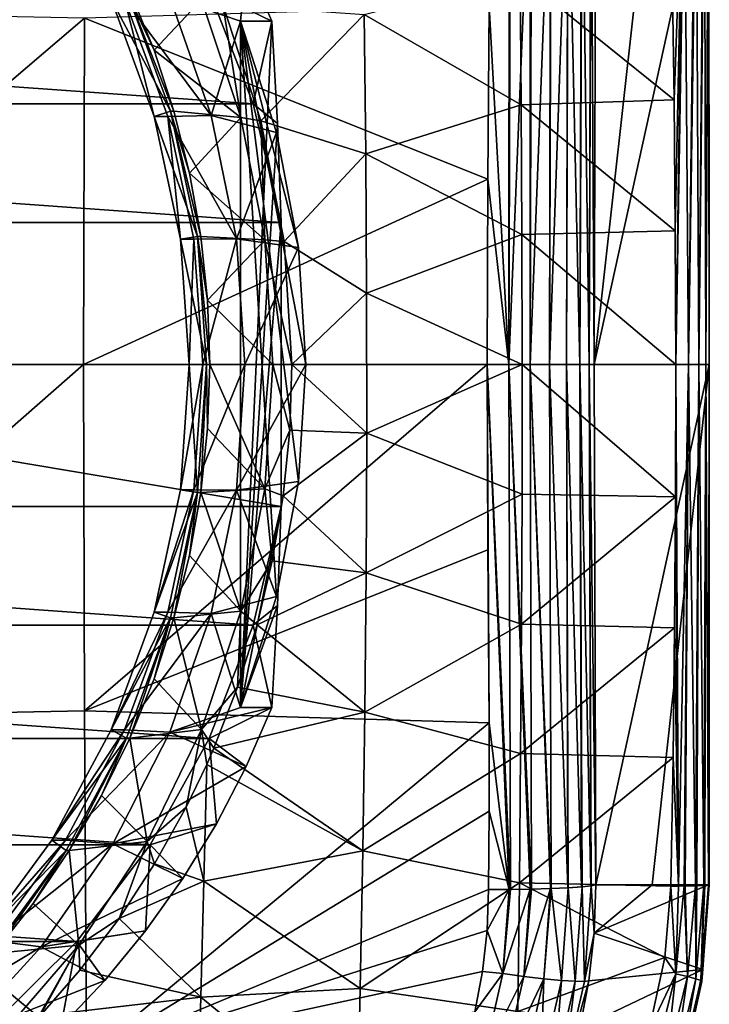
# Model space of a CAD drawing. Header units: metres. Extents: x -27 to 243, y -26 to 26.
# Tile 85 of 88: x 234 to 243, y -8 to 4. Entities that reach past the tile are written whole.
import ezdxf

# ---------------------------------------------------------------- set-up
doc = ezdxf.new("R2010")
doc.units = ezdxf.units.M
doc.layers.add('solid_ASS_SW0001', color=7, linetype='CONTINUOUS')

msp = doc.modelspace()

# ---------------------------------------------------------------- linework, layer by layer
at = {"layer": 'solid_ASS_SW0001'}
for points in [[(239.889847, 4.602852, 144.173172), (240.141785, -0.000112, 144.234161), (240.143387, 6.742916, 144.078674)], [(240.141785, -0.000112, 144.234161), (240.160706, 6.742701, 144.076218), (240.143387, 6.742916, 144.078674)], [(240.141785, -0.000112, 144.234161), (240.41571, 6.738181, 144.011215), (240.160706, 6.742701, 144.076218)], [(240.413528, -0.000085, 144.162674), (240.41571, 6.738181, 144.011215), (240.141785, -0.000112, 144.234161)], [(240.413528, -0.000085, 144.162674), (240.432541, 6.737788, 144.004929), (240.41571, 6.738181, 144.011215)], [(240.413528, -0.000085, 144.162674), (240.676163, 6.730579, 143.88118), (240.432541, 6.737788, 144.004929)], [(240.663559, -0.000058, 144.03447), (240.676163, 6.730579, 143.88118), (240.413528, -0.000085, 144.162674)], [(240.663559, -0.000058, 144.03447), (240.682678, 6.730341, 143.876923), (240.676163, 6.730579, 143.88118)], [(240.663559, -0.000058, 144.03447), (240.899414, 6.720708, 143.698196), (240.682678, 6.730341, 143.876923)], [(240.880219, -0.000031, 143.85553), (240.899414, 6.720708, 143.698196), (240.663559, -0.000058, 144.03447)], [(240.880219, -0.000031, 143.85553), (240.903839, 6.720469, 143.693634), (240.899414, 6.720708, 143.698196)], [(241.053345, -0.000004, 143.634216), (240.903839, 6.720469, 143.693634), (240.880219, -0.000031, 143.85553)], [(241.053345, -0.000004, 143.634216), (241.072617, 6.709339, 143.477097), (240.903839, 6.720469, 143.693634)], [(241.053345, -0.000004, 143.634216), (241.081284, 6.708626, 143.462967), (241.072617, 6.709339, 143.477097)], [(241.174881, 0.000023, 143.380859), (241.081284, 6.708626, 143.462967), (241.053345, -0.000004, 143.634216)], [(241.174881, 0.000023, 143.380859), (241.194168, 6.696767, 143.223999), (241.081284, 6.708626, 143.462967)], [(241.174881, 0.000023, 143.380859), (241.199463, 6.696019, 143.20871), (241.194168, 6.696767, 143.223999)], [(241.174881, 0.000023, 143.380859), (241.239136, 0.00005, 143.107315), (241.199463, 6.696019, 143.20871)], [(241.199463, 6.696019, 143.20871), (241.239136, 0.00005, 143.107315), (241.258408, 6.68438, 142.950668)], [(241.239136, 0.00005, 143.107315), (242.713654, -0.000618, 131.123306), (242.706604, 6.68438, 131.180557)], [(241.239136, 0.00005, 143.107315), (242.706604, 6.68438, 131.180557), (241.982513, 6.683992, 137.065567)], [(241.239136, 0.00005, 143.107315), (241.982513, 6.683992, 137.065567), (241.258408, 6.68438, 142.950668)], [(242.381592, 6.699182, 130.314209), (242.263916, 3.396878, 130.178085), (242.240479, 5.057593, 130.182251)], [(242.381592, 6.699182, 130.314209), (242.278656, 1.717133, 130.175858), (242.263916, 3.396878, 130.178085)], [(242.381592, 6.699182, 130.314209), (242.284912, 0.000753, 130.175034), (242.278656, 1.717133, 130.175858)], [(242.397247, 6.698969, 130.328552), (242.284912, 0.000753, 130.175034), (242.381592, 6.699182, 130.314209)], [(242.448517, 0.000683, 130.314713), (242.284912, 0.000753, 130.175034), (242.397247, 6.698969, 130.328552)], [(242.448517, 0.000683, 130.314713), (242.397247, 6.698969, 130.328552), (242.530685, 6.696623, 130.481598)], [(242.448517, 0.000683, 130.314713), (242.530685, 6.696623, 130.481598), (242.54866, 6.696208, 130.507919)], [(242.582062, 0.000553, 130.492188), (242.448517, 0.000683, 130.314713), (242.54866, 6.696208, 130.507919)], [(242.582062, 0.000553, 130.492188), (242.54866, 6.696208, 130.507919), (242.6409, 6.693377, 130.683304)], [(242.582062, 0.000553, 130.492188), (242.6409, 6.693377, 130.683304), (242.654099, 6.69281, 130.717667)], [(242.673645, 0.000398, 130.696365), (242.582062, 0.000553, 130.492188), (242.654099, 6.69281, 130.717667)], [(242.673645, 0.000398, 130.696365), (242.654099, 6.69281, 130.717667), (242.702133, 6.689657, 130.904739)], [(242.673645, 0.000398, 130.696365), (242.702133, 6.689657, 130.904739), (242.707703, 6.688944, 130.946167)], [(242.717194, 0.000229, 130.911957), (242.673645, 0.000398, 130.696365), (242.707703, 6.688944, 130.946167)], [(242.713654, -0.000618, 131.123306), (242.711639, 6.685748, 131.12825), (242.706604, 6.68438, 131.180557)], [(242.717194, 0.000229, 130.911957), (242.707703, 6.688944, 130.946167), (242.711639, 6.685748, 131.12825)], [(242.713654, -0.000618, 131.123306), (242.717194, 0.000229, 130.911957), (242.711639, 6.685748, 131.12825)], [(236.69397, 4.407096, 123.697975), (236.763351, 5.165509, 121.374725), (235.783493, 4.721064, 128.106857)], [(236.290726, 4.804942, 120.580597), (236.763351, 5.165509, 121.374725), (237.093353, 4.407096, 121.432915)], [(236.69397, 4.407096, 123.697975), (237.093353, 4.407096, 121.432915), (236.763351, 5.165509, 121.374725)], [(240.287277, 4.997488, 129.023346), (240.300217, 3.335345, 128.950958), (238.282303, 4.492781, 127.883553)], [(242.240479, 5.057593, 130.182251), (242.263916, 3.396878, 130.178085), (240.287277, 4.997488, 129.023346)], [(242.263916, 3.396878, 130.178085), (240.300217, 3.335345, 128.950958), (240.287277, 4.997488, 129.023346)], [(236.856262, 3.346908, 120.680313), (215.907791, 3.346927, 116.986534), (216.473328, 4.804966, 117.08625)], [(236.856262, 3.346908, 120.680313), (216.473328, 4.804966, 117.08625), (236.290726, 4.804942, 120.580597)], [(235.227585, 4.798043, 129.170822), (235.794739, 3.254011, 129.270828), (235.028732, 4.69411, 128.989197)], [(235.028732, 4.69411, 128.989197), (235.583588, 3.183515, 129.087036), (235.202393, 4.694098, 128.004395)], [(235.794739, 3.254011, 129.270828), (235.583588, 3.183515, 129.087036), (235.028732, 4.69411, 128.989197)], [(235.202393, 4.694098, 128.004395), (236.316879, 3.197099, 128.200912), (235.783493, 4.721064, 128.106857)], [(235.202393, 4.694098, 128.004395), (235.757233, 3.183504, 128.102219), (236.316879, 3.197099, 128.200912)], [(235.583588, 3.183515, 129.087036), (235.757233, 3.183504, 128.102219), (235.202393, 4.694098, 128.004395)], [(235.227585, 4.798043, 129.170822), (235.27002, 4.79804, 128.930206), (235.58075, 4.036308, 128.984985)], [(235.227585, 4.798043, 129.170822), (235.58075, 4.036308, 128.984985), (235.837158, 3.254008, 129.030197)], [(235.227585, 4.798043, 129.170822), (235.837158, 3.254008, 129.030197), (235.794739, 3.254011, 129.270828)], [(235.58075, 4.036308, 128.984985), (235.27002, 4.79804, 128.930206), (236.190521, 4.687872, 128.381714)], [(235.58075, 4.036308, 128.984985), (236.190521, 4.687872, 128.381714), (236.697769, 3.170508, 128.471146)], [(236.69397, 4.407096, 123.697975), (235.783493, 4.721064, 128.106857), (236.316879, 3.197099, 128.200912)], [(236.465424, 4.623639, 126.974686), (236.697769, 3.170508, 128.471146), (236.190521, 4.687872, 128.381714)], [(236.856262, 3.346908, 120.680313), (236.290726, 4.804942, 120.580597), (237.093353, 4.407096, 121.432915)], [(234.685425, 4.448989, 143.815979), (239.871902, 2.381292, 144.22644), (239.889847, 4.602852, 144.173172)], [(236.465424, 4.623639, 126.974686), (236.954361, 3.129263, 127.079155), (236.697769, 3.170508, 128.471146)], [(238.282303, 4.492781, 127.883553), (236.954361, 3.129263, 127.079155), (236.465424, 4.623639, 126.974686)], [(239.889847, 4.602852, 144.173172), (239.871902, 2.381292, 144.22644), (240.141785, -0.000112, 144.234161)], [(234.685425, 4.448989, 143.815979), (229.482437, 4.550237, 143.399475), (229.471268, 0.00005, 143.491669)], [(234.675659, 0.000059, 143.896515), (234.685425, 4.448989, 143.815979), (229.471268, 0.00005, 143.491669)], [(234.675659, 0.000059, 143.896515), (239.871902, 2.381292, 144.22644), (234.685425, 4.448989, 143.815979)], [(238.282303, 4.492781, 127.883553), (238.302231, 2.706269, 127.770325), (236.954361, 3.129263, 127.079155)], [(240.300217, 3.335345, 128.950958), (238.302231, 2.706269, 127.770325), (238.282303, 4.492781, 127.883553)], [(237.156494, 2.978117, 123.779533), (236.69397, 4.407096, 123.697975), (236.316879, 3.197099, 128.200912)], [(236.69397, 4.407096, 123.697975), (237.531052, 0, 123.845573), (237.437042, -1.501152, 123.829002)], [(237.437042, 1.501152, 123.829002), (237.531052, 0, 123.845573), (236.69397, 4.407096, 123.697975)], [(236.69397, 4.407096, 123.697975), (237.437042, -1.501152, 123.829002), (237.156494, -2.978117, 123.779533)], [(236.69397, 4.407096, 123.697975), (237.156494, -2.978117, 123.779533), (236.69397, -4.407096, 123.697975)], [(236.69397, 4.407096, 123.697975), (236.69397, -4.407096, 123.697975), (237.093353, 4.407096, 121.432915)], [(237.166794, 3.094886, 121.016426), (237.093353, 4.407096, 121.432915), (236.69397, -4.407096, 123.697975)], [(237.437042, 1.501152, 123.829002), (236.69397, 4.407096, 123.697975), (237.156494, 2.978117, 123.779533)], [(237.166794, 3.094886, 121.016426), (236.856262, 3.346908, 120.680313), (237.093353, 4.407096, 121.432915)], [(235.837158, 3.254008, 129.030197), (235.58075, 4.036308, 128.984985), (236.697769, 3.170508, 128.471146)], [(237.214905, 1.822773, 120.743553), (215.549133, 1.822773, 116.923294), (215.907791, 3.346927, 116.986534)], [(237.214905, 1.822773, 120.743553), (215.907791, 3.346927, 116.986534), (236.856262, 3.346908, 120.680313)], [(237.166794, 3.094886, 121.016426), (237.214905, 1.822773, 120.743553), (236.856262, 3.346908, 120.680313)], [(240.300217, 3.335345, 128.950958), (240.308487, 1.669308, 128.904984), (238.302231, 2.706269, 127.770325)], [(242.263916, 3.396878, 130.178085), (242.278656, 1.717133, 130.175858), (240.300217, 3.335345, 128.950958)], [(242.278656, 1.717133, 130.175858), (240.308487, 1.669308, 128.904984), (240.300217, 3.335345, 128.950958)], [(235.794739, 3.254011, 129.270828), (236.139709, 1.643736, 129.33165), (235.583588, 3.183515, 129.087036)], [(235.583588, 3.183515, 129.087036), (235.921082, 1.608122, 129.146545), (235.757233, 3.183504, 128.102219)], [(236.139709, 1.643736, 129.33165), (235.921082, 1.608122, 129.146545), (235.583588, 3.183515, 129.087036)], [(235.757233, 3.183504, 128.102219), (236.640945, 1.613576, 128.258041), (236.316879, 3.197099, 128.200912)], [(235.757233, 3.183504, 128.102219), (236.094727, 1.608114, 128.161728), (236.640945, 1.613576, 128.258041)], [(235.921082, 1.608122, 129.146545), (236.094727, 1.608114, 128.161728), (235.757233, 3.183504, 128.102219)], [(235.794739, 3.254011, 129.270828), (235.837158, 3.254008, 129.030197), (236.037964, 2.455127, 129.065613)], [(235.794739, 3.254011, 129.270828), (236.037964, 2.455127, 129.065613), (236.182129, 1.643734, 129.091034)], [(235.794739, 3.254011, 129.270828), (236.182129, 1.643734, 129.091034), (236.139709, 1.643736, 129.33165)], [(236.037964, 2.455127, 129.065613), (235.837158, 3.254008, 129.030197), (236.697769, 3.170508, 128.471146)], [(236.037964, 2.455127, 129.065613), (236.697769, 3.170508, 128.471146), (237.00563, 1.598889, 128.525436)], [(237.156494, 2.978117, 123.779533), (236.316879, 3.197099, 128.200912), (236.640945, 1.613576, 128.258041)], [(236.954361, 3.129263, 127.079155), (237.00563, 1.598889, 128.525436), (236.697769, 3.170508, 128.471146)], [(237.166794, 3.094886, 121.016426), (236.69397, -4.407096, 123.697975), (237.214905, 1.822773, 120.743553)], [(236.954361, 3.129263, 127.079155), (237.251617, 1.577802, 127.146255), (237.00563, 1.598889, 128.525436)], [(238.302231, 2.706269, 127.770325), (237.251617, 1.577802, 127.146255), (236.954361, 3.129263, 127.079155)], [(237.437042, 1.501152, 123.829002), (237.156494, 2.978117, 123.779533), (236.640945, 1.613576, 128.258041)], [(238.302231, 2.706269, 127.770325), (238.313156, 0.913618, 127.708313), (237.251617, 1.577802, 127.146255)], [(240.308487, 1.669308, 128.904984), (238.313156, 0.913618, 127.708313), (238.302231, 2.706269, 127.770325)], [(236.182129, 1.643734, 129.091034), (236.037964, 2.455127, 129.065613), (237.00563, 1.598889, 128.525436)], [(234.675659, 0.000059, 143.896515), (239.861023, -0.000139, 144.24559), (239.871902, 2.381292, 144.22644)], [(239.871902, 2.381292, 144.22644), (239.861023, -0.000139, 144.24559), (240.141785, -0.000112, 144.234161)], [(237.214905, -1.822773, 120.743553), (215.549133, -1.822773, 116.923294), (215.549133, 1.822773, 116.923294)], [(237.214905, -1.822773, 120.743553), (215.549133, 1.822773, 116.923294), (237.214905, 1.822773, 120.743553)], [(237.214905, -1.822773, 120.743553), (237.214905, 1.822773, 120.743553), (236.69397, -4.407096, 123.697975)], [(240.308487, 1.669308, 128.904984), (240.31189, 0.001121, 128.885803), (238.313156, 0.913618, 127.708313)], [(242.278656, 1.717133, 130.175858), (242.284912, 0.000753, 130.175034), (240.308487, 1.669308, 128.904984)], [(242.284912, 0.000753, 130.175034), (240.31189, 0.001121, 128.885803), (240.308487, 1.669308, 128.904984)], [(236.139709, 1.643736, 129.33165), (236.255478, 0, 129.352066), (235.921082, 1.608122, 129.146545)], [(235.921082, 1.608122, 129.146545), (236.255478, 0, 129.352066), (236.034348, 0, 129.166519)], [(235.921082, 1.608122, 129.146545), (236.034348, 0, 129.166519), (236.094727, 1.608114, 128.161728)], [(236.094727, 1.608114, 128.161728), (236.034348, 0, 129.166519), (236.207993, 0, 128.181702)], [(236.094727, 1.608114, 128.161728), (236.207993, 0, 128.181702), (236.640945, 1.613576, 128.258041)], [(236.139709, 1.643736, 129.33165), (236.268936, 0.823967, 129.106339), (236.297913, 0, 129.11145)], [(236.139709, 1.643736, 129.33165), (236.297913, 0, 129.11145), (236.255478, 0, 129.352066)], [(236.139709, 1.643736, 129.33165), (236.182129, 1.643734, 129.091034), (236.268936, 0.823967, 129.106339)], [(236.268936, 0.823967, 129.106339), (236.182129, 1.643734, 129.091034), (237.00563, 1.598889, 128.525436)], [(236.640945, 1.613576, 128.258041), (236.207993, 0, 128.181702), (236.749634, 0, 128.277206)], [(236.268936, 0.823967, 129.106339), (237.00563, 1.598889, 128.525436), (237.108826, 0, 128.54364)], [(237.437042, 1.501152, 123.829002), (236.640945, 1.613576, 128.258041), (236.749634, 0, 128.277206)], [(237.00563, 1.598889, 128.525436), (237.352158, 0, 127.163612), (237.108826, 0, 128.54364)], [(237.251617, 1.577802, 127.146255), (237.352158, 0, 127.163612), (237.00563, 1.598889, 128.525436)], [(238.313156, 0.913618, 127.708313), (237.352158, 0, 127.163612), (237.251617, 1.577802, 127.146255)], [(237.437042, 1.501152, 123.829002), (236.749634, 0, 128.277206), (237.531052, 0, 123.845573)], [(238.313156, 0.913618, 127.708313), (238.314804, -0.881579, 127.698105), (237.352158, 0, 127.163612)], [(240.31189, 0.001121, 128.885803), (238.314804, -0.881579, 127.698105), (238.313156, 0.913618, 127.708313)], [(236.268936, 0.823967, 129.106339), (237.108826, 0, 128.54364), (236.297913, 0, 129.11145)], [(234.675659, 0.000059, 143.896515), (229.471268, 0.00005, 143.491669), (229.482437, -4.550137, 143.399475)], [(234.685425, -4.448872, 143.815979), (234.675659, 0.000059, 143.896515), (229.482437, -4.550137, 143.399475)], [(234.685425, -4.448872, 143.815979), (239.861023, -0.000139, 144.24559), (234.675659, 0.000059, 143.896515)], [(236.139709, -1.643736, 129.33165), (235.921082, -1.608122, 129.146545), (236.034348, 0, 129.166519)], [(236.207993, 0, 128.181702), (236.034348, 0, 129.166519), (235.921082, -1.608122, 129.146545)], [(236.139709, -1.643736, 129.33165), (236.034348, 0, 129.166519), (236.255478, 0, 129.352066)], [(236.749634, 0, 128.277206), (236.207993, 0, 128.181702), (236.094727, -1.608121, 128.161728)], [(236.640945, -1.613569, 128.258041), (236.749634, 0, 128.277206), (236.094727, -1.608121, 128.161728)], [(236.255478, 0, 129.352066), (236.297913, 0, 129.11145), (236.268936, -0.823967, 129.106339)], [(236.268936, -0.823967, 129.106339), (236.297913, 0, 129.11145), (237.00563, -1.598889, 128.525436)], [(236.297913, 0, 129.11145), (237.108826, 0, 128.54364), (237.00563, -1.598889, 128.525436)], [(237.531052, 0, 123.845573), (236.749634, 0, 128.277206), (236.640945, -1.613569, 128.258041)], [(237.437042, -1.501152, 123.829002), (237.531052, 0, 123.845573), (236.640945, -1.613569, 128.258041)], [(237.324799, -0.845547, 127.150543), (237.00563, -1.598889, 128.525436), (237.108826, 0, 128.54364)], [(237.352158, 0, 127.163612), (237.324799, -0.845547, 127.150543), (237.108826, 0, 128.54364)], [(238.314804, -0.881579, 127.698105), (237.324799, -0.845547, 127.150543), (237.352158, 0, 127.163612)], [(240.31189, 0.001121, 128.885803), (240.310333, -1.667451, 128.893646), (238.314804, -0.881579, 127.698105)], [(242.282578, -1.701366, 130.175461), (240.310333, -1.667451, 128.893646), (240.31189, 0.001121, 128.885803)], [(242.284912, 0.000753, 130.175034), (242.282578, -1.701366, 130.175461), (240.31189, 0.001121, 128.885803)], [(241.174881, 0.000023, 143.380859), (241.053345, -0.000004, 143.634216), (241.194168, -6.696667, 143.223999)], [(241.174881, 0.000023, 143.380859), (241.258408, -6.684304, 142.950668), (241.239136, 0.00005, 143.107315)], [(241.174881, 0.000023, 143.380859), (241.199463, -6.69592, 143.20871), (241.258408, -6.684304, 142.950668)], [(241.174881, 0.000023, 143.380859), (241.194168, -6.696667, 143.223999), (241.199463, -6.69592, 143.20871)], [(241.239136, 0.00005, 143.107315), (241.258408, -6.684304, 142.950668), (242.713654, -0.000618, 131.123306)], [(242.319214, -6.698486, 130.250534), (242.282578, -1.701366, 130.175461), (242.284912, 0.000753, 130.175034)], [(242.319214, -6.698486, 130.250534), (242.284912, 0.000753, 130.175034), (242.448517, 0.000683, 130.314713)], [(242.393005, -6.697678, 130.312225), (242.319214, -6.698486, 130.250534), (242.448517, 0.000683, 130.314713)], [(242.407501, -6.697496, 130.325851), (242.393005, -6.697678, 130.312225), (242.448517, 0.000683, 130.314713)], [(242.539093, -6.695365, 130.480591), (242.407501, -6.697496, 130.325851), (242.448517, 0.000683, 130.314713)], [(242.539093, -6.695365, 130.480591), (242.448517, 0.000683, 130.314713), (242.582062, 0.000553, 130.492188)], [(242.555054, -6.695027, 130.504486), (242.539093, -6.695365, 130.480591), (242.582062, 0.000553, 130.492188)], [(242.64621, -6.692451, 130.682068), (242.555054, -6.695027, 130.504486), (242.582062, 0.000553, 130.492188)], [(242.64621, -6.692451, 130.682068), (242.582062, 0.000553, 130.492188), (242.673645, 0.000398, 130.696365)], [(242.657532, -6.692002, 130.712311), (242.64621, -6.692451, 130.682068), (242.673645, 0.000398, 130.696365)], [(242.704849, -6.689118, 130.902496), (242.657532, -6.692002, 130.712311), (242.673645, 0.000398, 130.696365)], [(242.704849, -6.689118, 130.902496), (242.673645, 0.000398, 130.696365), (242.717194, 0.000229, 130.911957)], [(242.709412, -6.688566, 130.938095), (242.704849, -6.689118, 130.902496), (242.717194, 0.000229, 130.911957)], [(242.715408, -6.686743, 131.05397), (242.709412, -6.688566, 130.938095), (242.717194, 0.000229, 130.911957)], [(242.715408, -6.686743, 131.05397), (242.717194, 0.000229, 130.911957), (242.713654, -0.000618, 131.123306)], [(234.685425, -4.448872, 143.815979), (239.871902, -2.381718, 144.226425), (239.861023, -0.000139, 144.24559)], [(236.094727, -1.608121, 128.161728), (236.207993, 0, 128.181702), (235.921082, -1.608122, 129.146545)], [(236.139709, -1.643736, 129.33165), (236.255478, 0, 129.352066), (236.182129, -1.643734, 129.091034)], [(236.255478, 0, 129.352066), (236.268936, -0.823967, 129.106339), (236.182129, -1.643734, 129.091034)], [(240.141785, -0.000112, 144.234161), (239.861023, -0.000139, 144.24559), (240.160706, -6.7426, 144.076218)], [(239.861023, -0.000139, 144.24559), (240.143387, -6.742816, 144.078674), (240.160706, -6.7426, 144.076218)], [(239.861023, -0.000139, 144.24559), (239.889847, -4.602975, 144.173172), (240.143387, -6.742816, 144.078674)], [(239.861023, -0.000139, 144.24559), (239.871902, -2.381718, 144.226425), (239.889847, -4.602975, 144.173172)], [(240.413528, -0.000085, 144.162674), (240.141785, -0.000112, 144.234161), (240.432541, -6.737689, 144.004929)], [(240.141785, -0.000112, 144.234161), (240.41571, -6.738081, 144.011215), (240.432541, -6.737689, 144.004929)], [(240.141785, -0.000112, 144.234161), (240.160706, -6.7426, 144.076218), (240.41571, -6.738081, 144.011215)], [(240.663559, -0.000058, 144.03447), (240.413528, -0.000085, 144.162674), (240.682678, -6.730242, 143.876923)], [(240.413528, -0.000085, 144.162674), (240.676163, -6.730479, 143.88118), (240.682678, -6.730242, 143.876923)], [(240.413528, -0.000085, 144.162674), (240.432541, -6.737689, 144.004929), (240.676163, -6.730479, 143.88118)], [(240.880219, -0.000031, 143.85553), (240.663559, -0.000058, 144.03447), (240.899414, -6.720609, 143.698196)], [(240.663559, -0.000058, 144.03447), (240.682678, -6.730242, 143.876923), (240.899414, -6.720609, 143.698196)], [(241.053345, -0.000004, 143.634216), (240.880219, -0.000031, 143.85553), (241.072617, -6.709239, 143.477097)], [(240.880219, -0.000031, 143.85553), (240.903839, -6.720369, 143.693634), (241.072617, -6.709239, 143.477097)], [(240.880219, -0.000031, 143.85553), (240.899414, -6.720609, 143.698196), (240.903839, -6.720369, 143.693634)], [(241.053345, -0.000004, 143.634216), (241.081284, -6.708526, 143.462967), (241.194168, -6.696667, 143.223999)], [(241.053345, -0.000004, 143.634216), (241.072617, -6.709239, 143.477097), (241.081284, -6.708526, 143.462967)], [(241.258408, -6.684304, 142.950668), (241.9832, -6.68404, 137.060043), (242.713654, -0.000618, 131.123306)], [(241.9832, -6.68404, 137.060043), (242.707962, -6.684304, 131.169495), (242.713654, -0.000618, 131.123306)], [(242.707962, -6.684304, 131.169495), (242.712418, -6.685602, 131.125122), (242.713654, -0.000618, 131.123306)], [(242.712418, -6.685602, 131.125122), (242.715408, -6.686743, 131.05397), (242.713654, -0.000618, 131.123306)], [(236.182129, -1.643734, 129.091034), (236.268936, -0.823967, 129.106339), (237.00563, -1.598889, 128.525436)], [(237.324799, -0.845547, 127.150543), (237.240875, -1.687737, 127.122063), (237.00563, -1.598889, 128.525436)], [(238.314804, -0.881579, 127.698105), (237.240875, -1.687737, 127.122063), (237.324799, -0.845547, 127.150543)], [(238.314804, -0.881579, 127.698105), (238.307098, -2.675686, 127.740028), (237.240875, -1.687737, 127.122063)], [(240.310333, -1.667451, 128.893646), (238.307098, -2.675686, 127.740028), (238.314804, -0.881579, 127.698105)], [(237.156494, -2.978117, 123.779533), (237.437042, -1.501152, 123.829002), (236.640945, -1.613569, 128.258041)], [(236.094727, -1.608121, 128.161728), (235.921082, -1.608122, 129.146545), (235.583588, -3.183515, 129.087036)], [(235.757233, -3.183518, 128.102219), (236.094727, -1.608121, 128.161728), (235.583588, -3.183515, 129.087036)], [(236.139709, -1.643736, 129.33165), (235.583588, -3.183515, 129.087036), (235.921082, -1.608122, 129.146545)], [(236.139709, -1.643736, 129.33165), (235.794739, -3.254011, 129.270828), (235.583588, -3.183515, 129.087036)], [(236.640945, -1.613569, 128.258041), (236.094727, -1.608121, 128.161728), (235.757233, -3.183518, 128.102219)], [(236.316879, -3.197084, 128.200912), (236.640945, -1.613569, 128.258041), (235.757233, -3.183518, 128.102219)], [(236.139709, -1.643736, 129.33165), (235.837158, -3.254008, 129.030197), (235.794739, -3.254011, 129.270828)], [(236.139709, -1.643736, 129.33165), (236.037964, -2.455127, 129.065613), (235.837158, -3.254008, 129.030197)], [(236.037964, -2.455127, 129.065613), (236.182129, -1.643734, 129.091034), (236.697769, -3.170508, 128.471146)], [(236.139709, -1.643736, 129.33165), (236.182129, -1.643734, 129.091034), (236.037964, -2.455127, 129.065613)], [(236.182129, -1.643734, 129.091034), (237.00563, -1.598889, 128.525436), (236.697769, -3.170508, 128.471146)], [(237.156494, -2.978117, 123.779533), (236.640945, -1.613569, 128.258041), (236.316879, -3.197084, 128.200912)], [(237.100616, -2.521858, 127.079193), (236.697769, -3.170508, 128.471146), (237.00563, -1.598889, 128.525436)], [(237.240875, -1.687737, 127.122063), (237.100616, -2.521858, 127.079193), (237.00563, -1.598889, 128.525436)], [(238.307098, -2.675686, 127.740028), (237.100616, -2.521858, 127.079193), (237.240875, -1.687737, 127.122063)], [(240.310333, -1.667451, 128.893646), (240.303848, -3.334628, 128.928589), (238.307098, -2.675686, 127.740028)], [(242.282578, -1.701366, 130.175461), (240.303848, -3.334628, 128.928589), (240.310333, -1.667451, 128.893646)], [(242.282578, -1.701366, 130.175461), (242.271515, -3.383934, 130.177032), (240.303848, -3.334628, 128.928589)], [(242.319214, -6.698486, 130.250534), (242.271515, -3.383934, 130.177032), (242.282578, -1.701366, 130.175461)], [(236.856262, -3.346927, 120.680313), (215.907791, -3.346908, 116.986534), (215.549133, -1.822773, 116.923294)], [(237.214905, -1.822773, 120.743553), (236.856262, -3.346927, 120.680313), (215.549133, -1.822773, 116.923294)], [(237.166718, -3.096642, 121.016899), (237.214905, -1.822773, 120.743553), (236.69397, -4.407096, 123.697975)], [(237.166718, -3.096642, 121.016899), (236.856262, -3.346927, 120.680313), (237.214905, -1.822773, 120.743553)], [(234.685425, -4.448872, 143.815979), (239.889847, -4.602975, 144.173172), (239.871902, -2.381718, 144.226425)], [(235.837158, -3.254008, 129.030197), (236.037964, -2.455127, 129.065613), (236.697769, -3.170508, 128.471146)], [(237.100616, -2.521858, 127.079193), (236.904724, -3.342918, 127.023659), (236.697769, -3.170508, 128.471146)], [(238.307098, -2.675686, 127.740028), (236.904724, -3.342918, 127.023659), (237.100616, -2.521858, 127.079193)], [(238.307098, -2.675686, 127.740028), (238.290237, -4.465062, 127.834038), (236.904724, -3.342918, 127.023659)], [(240.303848, -3.334628, 128.928589), (238.290237, -4.465062, 127.834038), (238.307098, -2.675686, 127.740028)], [(236.69397, -4.407096, 123.697975), (237.156494, -2.978117, 123.779533), (236.316879, -3.197084, 128.200912)], [(237.166718, -3.096642, 121.016899), (236.69397, -4.407096, 123.697975), (237.093353, -4.407096, 121.432915)], [(237.166718, -3.096642, 121.016899), (237.093353, -4.407096, 121.432915), (236.856262, -3.346927, 120.680313)], [(235.794739, -3.254011, 129.270828), (235.028732, -4.69411, 128.989197), (235.583588, -3.183515, 129.087036)], [(235.757233, -3.183518, 128.102219), (235.583588, -3.183515, 129.087036), (235.028732, -4.69411, 128.989197)], [(235.202377, -4.694116, 128.004395), (235.757233, -3.183518, 128.102219), (235.028732, -4.69411, 128.989197)], [(235.794739, -3.254011, 129.270828), (235.227585, -4.798043, 129.170822), (235.028732, -4.69411, 128.989197)], [(236.316879, -3.197084, 128.200912), (235.757233, -3.183518, 128.102219), (235.202377, -4.694116, 128.004395)], [(235.783493, -4.721043, 128.106857), (236.316879, -3.197084, 128.200912), (235.202377, -4.694116, 128.004395)], [(235.794739, -3.254011, 129.270828), (235.27002, -4.79804, 128.930206), (235.227585, -4.798043, 129.170822)], [(235.794739, -3.254011, 129.270828), (235.58075, -4.036308, 128.984985), (235.27002, -4.79804, 128.930206)], [(235.58075, -4.036308, 128.984985), (235.837158, -3.254008, 129.030197), (236.190521, -4.687872, 128.381714)], [(235.794739, -3.254011, 129.270828), (235.837158, -3.254008, 129.030197), (235.58075, -4.036308, 128.984985)], [(236.69397, -4.407096, 123.697975), (236.316879, -3.197084, 128.200912), (235.783493, -4.721043, 128.106857)], [(235.837158, -3.254008, 129.030197), (236.697769, -3.170508, 128.471146), (236.190521, -4.687872, 128.381714)], [(236.654343, -4.14613, 126.957695), (236.190521, -4.687872, 128.381714), (236.697769, -3.170508, 128.471146)], [(236.904724, -3.342918, 127.023659), (236.654343, -4.14613, 126.957695), (236.697769, -3.170508, 128.471146)], [(236.290726, -4.804966, 120.580589), (216.473328, -4.804942, 117.08625), (215.907791, -3.346908, 116.986534)], [(236.856262, -3.346927, 120.680313), (236.290726, -4.804966, 120.580589), (215.907791, -3.346908, 116.986534)], [(236.856262, -3.346927, 120.680313), (237.093353, -4.407096, 121.432915), (236.290726, -4.804966, 120.580589)], [(238.290237, -4.465062, 127.834038), (236.654343, -4.14613, 126.957695), (236.904724, -3.342918, 127.023659)], [(240.303848, -3.334628, 128.928589), (240.292557, -4.998636, 128.99054), (238.290237, -4.465062, 127.834038)], [(242.271515, -3.383934, 130.177032), (240.292557, -4.998636, 128.99054), (240.303848, -3.334628, 128.928589)], [(242.271515, -3.383934, 130.177032), (242.251648, -5.04935, 130.180222), (240.292557, -4.998636, 128.99054)], [(242.319214, -6.698486, 130.250534), (242.251648, -5.04935, 130.180222), (242.271515, -3.383934, 130.177032)], [(235.27002, -4.79804, 128.930206), (235.58075, -4.036308, 128.984985), (236.190521, -4.687872, 128.381714)], [(236.654343, -4.14613, 126.957695), (236.350677, -4.927792, 126.883835), (236.190521, -4.687872, 128.381714)], [(238.290237, -4.465062, 127.834038), (236.350677, -4.927792, 126.883835), (236.654343, -4.14613, 126.957695)], [(237.093353, -4.407096, 121.432915), (236.69397, -4.407096, 123.697975), (235.783493, -4.721043, 128.106857)], [(236.763351, -5.165509, 121.374725), (237.093353, -4.407096, 121.432915), (235.783493, -4.721043, 128.106857)], [(236.290726, -4.804966, 120.580589), (237.093353, -4.407096, 121.432915), (236.763351, -5.165509, 121.374725)], [(234.714447, -8.891796, 143.577194), (234.685425, -4.448872, 143.815979), (229.482437, -4.550137, 143.399475)], [(234.714447, -8.891796, 143.577194), (229.482437, -4.550137, 143.399475), (229.515579, -9.09276, 143.126511)], [(234.714447, -8.891796, 143.577194), (239.889847, -4.602975, 144.173172), (234.685425, -4.448872, 143.815979)], [(238.290237, -4.465062, 127.834038), (238.264587, -6.24609, 127.979721), (236.350677, -4.927792, 126.883835)], [(240.292557, -4.998636, 128.99054), (238.264587, -6.24609, 127.979721), (238.290237, -4.465062, 127.834038)], [(234.714447, -8.891796, 143.577194), (239.888702, -5.738259, 144.132034), (239.889847, -4.602975, 144.173172)], [(239.889847, -4.602975, 144.173172), (239.888702, -5.738259, 144.132034), (240.143387, -6.742816, 144.078674)], [(235.529465, -6.168084, 120.446365), (217.234573, -6.168067, 117.220482), (216.473328, -4.804942, 117.08625)], [(236.290726, -4.804966, 120.580589), (235.529465, -6.168084, 120.446365), (216.473328, -4.804942, 117.08625)], [(235.227585, -4.798043, 129.170822), (234.267822, -6.109157, 128.855026), (235.028732, -4.69411, 128.989197)], [(235.202377, -4.694116, 128.004395), (235.028732, -4.69411, 128.989197), (234.267822, -6.109157, 128.855026)], [(234.441467, -6.109155, 127.870216), (235.202377, -4.694116, 128.004395), (234.267822, -6.109157, 128.855026)], [(235.227585, -4.798043, 129.170822), (234.449814, -6.244401, 129.033676), (234.267822, -6.109157, 128.855026)], [(235.783493, -4.721043, 128.106857), (235.202377, -4.694116, 128.004395), (234.441467, -6.109155, 127.870216)], [(235.05072, -6.157052, 127.977646), (235.783493, -4.721043, 128.106857), (234.441467, -6.109155, 127.870216)], [(235.227585, -4.798043, 129.170822), (234.492249, -6.244398, 128.79306), (234.449814, -6.244401, 129.033676)], [(235.227585, -4.798043, 129.170822), (234.90657, -5.535322, 128.866119), (234.492249, -6.244398, 128.79306)], [(234.90657, -5.535322, 128.866119), (235.27002, -4.79804, 128.930206), (235.492569, -6.125022, 128.258636)], [(235.227585, -4.798043, 129.170822), (235.27002, -4.79804, 128.930206), (234.90657, -5.535322, 128.866119)], [(236.763351, -5.165509, 121.374725), (235.783493, -4.721043, 128.106857), (235.05072, -6.157052, 127.977646)], [(235.27002, -4.79804, 128.930206), (236.190521, -4.687872, 128.381714), (235.492569, -6.125022, 128.258636)], [(235.994934, -5.684815, 126.804665), (235.492569, -6.125022, 128.258636), (236.190521, -4.687872, 128.381714)], [(236.290726, -4.804966, 120.580589), (236.381912, -5.898645, 121.307472), (235.529465, -6.168084, 120.446365)], [(236.259064, -5.13614, 126.86274), (235.994934, -5.684815, 126.804665), (236.190521, -4.687872, 128.381714)], [(236.350677, -4.927792, 126.883835), (236.259064, -5.13614, 126.86274), (236.190521, -4.687872, 128.381714)], [(236.290726, -4.804966, 120.580589), (236.763351, -5.165509, 121.374725), (236.381912, -5.898645, 121.307472)], [(238.264587, -6.24609, 127.979721), (236.259064, -5.13614, 126.86274), (236.350677, -4.927792, 126.883835)], [(240.292557, -4.998636, 128.99054), (240.276718, -6.657716, 129.079254), (238.264587, -6.24609, 127.979721)], [(242.251648, -5.04935, 130.180222), (240.276718, -6.657716, 129.079254), (240.292557, -4.998636, 128.99054)], [(242.251648, -5.04935, 130.180222), (242.222778, -6.699193, 130.185944), (240.276718, -6.657716, 129.079254)], [(242.319214, -6.698486, 130.250534), (242.222778, -6.699193, 130.185944), (242.251648, -5.04935, 130.180222)], [(236.381912, -5.898645, 121.307472), (236.763351, -5.165509, 121.374725), (235.05072, -6.157052, 127.977646)], [(236.223053, -6.635627, 127.042847), (235.994934, -5.684815, 126.804665), (236.259064, -5.13614, 126.86274)], [(238.264587, -6.24609, 127.979721), (236.223053, -6.635627, 127.042847), (236.259064, -5.13614, 126.86274)], [(234.492249, -6.244398, 128.79306), (234.90657, -5.535322, 128.866119), (235.492569, -6.125022, 128.258636)], [(235.994934, -5.684815, 126.804665), (235.588272, -6.414468, 126.722641), (235.492569, -6.125022, 128.258636)], [(236.223053, -6.635627, 127.042847), (235.588272, -6.414468, 126.722641), (235.994934, -5.684815, 126.804665)], [(234.714447, -8.891796, 143.577194), (239.879868, -6.744749, 144.087463), (239.888702, -5.738259, 144.132034)], [(239.888702, -5.738259, 144.132034), (239.879868, -6.744749, 144.087463), (240.143387, -6.742816, 144.078674)], [(235.950928, -6.602877, 121.231476), (236.381912, -5.898645, 121.307472), (235.05072, -6.157052, 127.977646)], [(235.529465, -6.168084, 120.446365), (236.381912, -5.898645, 121.307472), (235.950928, -6.602877, 121.231476)], [(234.587555, -7.409354, 120.280281), (218.176498, -7.409349, 117.386566), (217.234573, -6.168067, 117.220482)], [(235.529465, -6.168084, 120.446365), (234.587555, -7.409354, 120.280281), (217.234573, -6.168067, 117.220482)], [(234.441467, -6.109155, 127.870216), (234.267822, -6.109157, 128.855026), (233.316315, -7.399847, 128.687256)], [(233.48996, -7.399842, 127.702446), (234.441467, -6.109155, 127.870216), (233.316315, -7.399847, 128.687256)], [(234.449814, -6.244401, 129.033676), (233.316315, -7.399847, 128.687256), (234.267822, -6.109157, 128.855026)], [(235.05072, -6.157052, 127.977646), (234.441467, -6.109155, 127.870216), (233.48996, -7.399842, 127.702446)], [(234.132202, -7.478374, 127.815689), (235.05072, -6.157052, 127.977646), (233.48996, -7.399842, 127.702446)], [(235.950928, -6.602877, 121.231476), (235.05072, -6.157052, 127.977646), (234.132202, -7.478374, 127.815689)], [(234.492249, -6.244398, 128.79306), (235.492569, -6.125022, 128.258636), (234.615829, -7.457374, 128.10405)], [(235.529465, -6.168084, 120.446365), (235.472488, -7.274815, 121.147118), (234.587555, -7.409354, 120.280281)], [(235.13208, -7.11388, 126.640015), (234.615829, -7.457374, 128.10405), (235.492569, -6.125022, 128.258636)], [(235.588272, -6.414468, 126.722641), (235.13208, -7.11388, 126.640015), (235.492569, -6.125022, 128.258636)], [(235.529465, -6.168084, 120.446365), (235.950928, -6.602877, 121.231476), (235.472488, -7.274815, 121.147118)], [(234.449814, -6.244401, 129.033676), (233.477249, -7.563642, 128.862198), (233.316315, -7.399847, 128.687256)], [(234.449814, -6.244401, 129.033676), (233.519684, -7.563638, 128.621567), (233.477249, -7.563642, 128.862198)], [(234.449814, -6.244401, 129.033676), (234.02916, -6.921653, 128.711411), (233.519684, -7.563638, 128.621567)], [(234.02916, -6.921653, 128.711411), (234.492249, -6.244398, 128.79306), (234.615829, -7.457374, 128.10405)], [(234.449814, -6.244401, 129.033676), (234.492249, -6.244398, 128.79306), (234.02916, -6.921653, 128.711411)], [(238.264587, -6.24609, 127.979721), (238.230804, -8.015228, 128.17627), (236.223053, -6.635627, 127.042847)], [(240.276718, -6.657716, 129.079254), (238.230804, -8.015228, 128.17627), (238.264587, -6.24609, 127.979721)], [(236.223053, -6.635627, 127.042847), (235.13208, -7.11388, 126.640015), (235.588272, -6.414468, 126.722641)], [(235.472488, -7.274815, 121.147118), (235.950928, -6.602877, 121.231476), (234.132202, -7.478374, 127.815689)], [(236.223053, -6.635627, 127.042847), (236.184265, -8.125548, 127.274117), (235.13208, -7.11388, 126.640015)], [(238.230804, -8.015228, 128.17627), (236.184265, -8.125548, 127.274117), (236.223053, -6.635627, 127.042847)], [(240.276718, -6.657716, 129.079254), (240.256714, -8.310161, 129.194244), (238.230804, -8.015228, 128.17627)], [(242.145523, -7.614734, 130.158768), (240.256714, -8.310161, 129.194244), (240.276718, -6.657716, 129.079254)], [(242.222778, -6.699193, 130.185944), (242.145523, -7.614734, 130.158768), (240.276718, -6.657716, 129.079254)], [(241.081284, -6.708526, 143.462967), (241.199463, -6.69592, 143.20871), (241.194168, -6.696667, 143.223999)], [(241.111679, -7.923199, 143.141434), (241.199463, -6.69592, 143.20871), (241.081284, -6.708526, 143.462967)], [(241.111679, -7.923199, 143.141434), (241.237701, -7.302164, 142.923615), (241.199463, -6.69592, 143.20871)], [(241.199463, -6.69592, 143.20871), (241.237701, -7.302164, 142.923615), (241.258408, -6.684304, 142.950668)], [(241.9832, -6.68404, 137.060043), (241.258408, -6.684304, 142.950668), (241.237701, -7.302164, 142.923615)], [(241.237701, -7.302164, 142.923615), (242.707962, -6.684304, 131.169495), (241.9832, -6.68404, 137.060043)], [(241.237701, -7.302164, 142.923615), (242.635666, -7.772182, 131.15033), (242.707962, -6.684304, 131.169495)], [(242.287201, -7.827732, 130.267319), (242.145523, -7.614734, 130.158768), (242.222778, -6.699193, 130.185944)], [(242.287201, -7.827732, 130.267319), (242.222778, -6.699193, 130.185944), (242.319214, -6.698486, 130.250534)], [(242.287201, -7.827732, 130.267319), (242.319214, -6.698486, 130.250534), (242.393005, -6.697678, 130.312225)], [(242.435013, -7.860078, 130.430756), (242.287201, -7.827732, 130.267319), (242.393005, -6.697678, 130.312225)], [(242.435013, -7.860078, 130.430756), (242.393005, -6.697678, 130.312225), (242.407501, -6.697496, 130.325851)], [(242.435013, -7.860078, 130.430756), (242.407501, -6.697496, 130.325851), (242.539093, -6.695365, 130.480591)], [(242.545258, -7.888845, 130.628876), (242.435013, -7.860078, 130.430756), (242.539093, -6.695365, 130.480591)], [(242.545258, -7.888845, 130.628876), (242.539093, -6.695365, 130.480591), (242.555054, -6.695027, 130.504486)], [(242.545258, -7.888845, 130.628876), (242.555054, -6.695027, 130.504486), (242.64621, -6.692451, 130.682068)], [(242.607849, -7.911623, 130.847473), (242.545258, -7.888845, 130.628876), (242.64621, -6.692451, 130.682068)], [(242.607849, -7.911623, 130.847473), (242.657532, -6.692002, 130.712311), (242.704849, -6.689118, 130.902496)], [(242.619858, -7.926903, 131.069336), (242.607849, -7.911623, 130.847473), (242.704849, -6.689118, 130.902496)], [(242.607849, -7.911623, 130.847473), (242.64621, -6.692451, 130.682068), (242.657532, -6.692002, 130.712311)], [(242.619858, -7.926903, 131.069336), (242.715408, -6.686743, 131.05397), (242.712418, -6.685602, 131.125122)], [(242.635666, -7.772182, 131.15033), (242.619858, -7.926903, 131.069336), (242.712418, -6.685602, 131.125122)], [(242.619858, -7.926903, 131.069336), (242.709412, -6.688566, 130.938095), (242.715408, -6.686743, 131.05397)], [(242.619858, -7.926903, 131.069336), (242.704849, -6.689118, 130.902496), (242.709412, -6.688566, 130.938095)], [(242.635666, -7.772182, 131.15033), (242.712418, -6.685602, 131.125122), (242.707962, -6.684304, 131.169495)], [(234.714447, -8.891796, 143.577194), (239.86145, -7.271226, 144.060364), (239.879868, -6.744749, 144.087463)], [(239.86145, -7.271226, 144.060364), (240.143387, -6.742816, 144.078674), (239.879868, -6.744749, 144.087463)], [(239.86145, -7.271226, 144.060364), (240.06395, -7.824228, 144.018616), (240.143387, -6.742816, 144.078674)], [(240.06395, -7.824228, 144.018616), (240.41571, -6.738081, 144.011215), (240.160706, -6.7426, 144.076218)], [(240.06395, -7.824228, 144.018616), (240.333725, -7.859917, 143.949341), (240.41571, -6.738081, 144.011215)], [(240.06395, -7.824228, 144.018616), (240.160706, -6.7426, 144.076218), (240.143387, -6.742816, 144.078674)], [(240.333725, -7.859917, 143.949341), (240.676163, -6.730479, 143.88118), (240.432541, -6.737689, 144.004929)], [(240.333725, -7.859917, 143.949341), (240.591995, -7.889813, 143.81749), (240.676163, -6.730479, 143.88118)], [(240.333725, -7.859917, 143.949341), (240.432541, -6.737689, 144.004929), (240.41571, -6.738081, 144.011215)], [(240.591995, -7.889813, 143.81749), (240.682678, -6.730242, 143.876923), (240.676163, -6.730479, 143.88118)], [(240.591995, -7.889813, 143.81749), (240.81781, -7.911146, 143.628448), (240.682678, -6.730242, 143.876923)], [(240.682678, -6.730242, 143.876923), (240.903839, -6.720369, 143.693634), (240.899414, -6.720609, 143.698196)], [(240.81781, -7.911146, 143.628448), (240.903839, -6.720369, 143.693634), (240.682678, -6.730242, 143.876923)], [(240.81781, -7.911146, 143.628448), (240.994095, -7.922299, 143.3965), (240.903839, -6.720369, 143.693634)], [(240.903839, -6.720369, 143.693634), (241.081284, -6.708526, 143.462967), (241.072617, -6.709239, 143.477097)], [(240.994095, -7.922299, 143.3965), (241.081284, -6.708526, 143.462967), (240.903839, -6.720369, 143.693634)], [(240.994095, -7.922299, 143.3965), (241.111679, -7.923199, 143.141434), (241.081284, -6.708526, 143.462967)], [(233.519684, -7.563638, 128.621567), (234.02916, -6.921653, 128.711411), (234.615829, -7.457374, 128.10405)], [(235.13208, -7.11388, 126.640015), (234.628357, -7.77965, 126.558693), (234.615829, -7.457374, 128.10405)], [(236.184265, -8.125548, 127.274117), (234.628357, -7.77965, 126.558693), (235.13208, -7.11388, 126.640015)], [(234.948975, -7.911097, 121.054802), (235.472488, -7.274815, 121.147118), (234.132202, -7.478374, 127.815689)], [(234.587555, -7.409354, 120.280281), (235.472488, -7.274815, 121.147118), (234.948975, -7.911097, 121.054802)], [(234.714447, -8.891796, 143.577194), (239.802322, -7.796378, 144.028503), (239.86145, -7.271226, 144.060364)], [(239.86145, -7.271226, 144.060364), (239.802322, -7.796378, 144.028503), (240.06395, -7.824228, 144.018616)], [(241.111679, -7.923199, 143.141434), (241.169373, -7.917504, 142.890991), (241.237701, -7.302164, 142.923615)], [(241.237701, -7.302164, 142.923615), (241.169373, -7.917504, 142.890991), (242.635666, -7.772182, 131.15033)], [(234.587555, -7.409354, 120.280281), (233.483536, -8.504298, 120.085609), (218.176498, -7.409349, 117.386566)], [(234.132202, -7.478374, 127.815689), (233.48996, -7.399842, 127.702446), (232.367249, -8.539897, 127.504478)], [(234.587555, -7.409354, 120.280281), (234.382889, -8.508688, 120.954987), (233.483536, -8.504298, 120.085609)], [(233.519684, -7.563638, 128.621567), (234.615829, -7.457374, 128.10405), (233.575394, -8.662058, 127.920593)], [(234.079407, -8.408645, 126.480064), (233.575394, -8.662058, 127.920593), (234.615829, -7.457374, 128.10405)], [(234.119278, -8.365846, 126.485466), (234.079407, -8.408645, 126.480064), (234.615829, -7.457374, 128.10405)], [(234.628357, -7.77965, 126.558693), (234.119278, -8.365846, 126.485466), (234.615829, -7.457374, 128.10405)], [(234.587555, -7.409354, 120.280281), (234.948975, -7.911097, 121.054802), (234.382889, -8.508688, 120.954987)], [(233.045059, -8.660391, 127.623993), (234.132202, -7.478374, 127.815689), (232.367249, -8.539897, 127.504478)], [(234.948975, -7.911097, 121.054802), (234.132202, -7.478374, 127.815689), (233.045059, -8.660391, 127.623993)], [(242.145523, -7.614734, 130.158768), (241.943726, -8.547381, 130.073456), (240.256714, -8.310161, 129.194244)], [(242.287201, -7.827732, 130.267319), (241.943726, -8.547381, 130.073456), (242.145523, -7.614734, 130.158768)], [(236.184265, -8.125548, 127.274117), (234.119278, -8.365846, 126.485466), (234.628357, -7.77965, 126.558693)], [(234.714447, -8.891796, 143.577194), (239.702805, -8.315405, 143.992065), (239.802322, -7.796378, 144.028503)], [(239.802322, -7.796378, 144.028503), (239.702805, -8.315405, 143.992065), (240.06395, -7.824228, 144.018616)], [(239.702805, -8.315405, 143.992065), (239.821594, -8.880134, 143.939758), (240.06395, -7.824228, 144.018616)], [(240.06395, -7.824228, 144.018616), (239.821594, -8.880134, 143.939758), (240.333725, -7.859917, 143.949341)], [(241.053909, -8.525571, 142.852966), (242.417191, -8.858688, 131.069199), (242.635666, -7.772182, 131.15033)], [(241.169373, -7.917504, 142.890991), (241.053909, -8.525571, 142.852966), (242.635666, -7.772182, 131.15033)], [(242.287201, -7.827732, 130.267319), (242.012268, -8.92977, 130.145782), (241.943726, -8.547381, 130.073456)], [(242.157562, -8.993975, 130.30191), (242.012268, -8.92977, 130.145782), (242.287201, -7.827732, 130.267319)], [(242.435013, -7.860078, 130.430756), (242.157562, -8.993975, 130.30191), (242.287201, -7.827732, 130.267319)], [(242.635666, -7.772182, 131.15033), (242.417191, -8.858688, 131.069199), (242.619858, -7.926903, 131.069336)], [(234.382889, -8.508688, 120.954987), (234.948975, -7.911097, 121.054802), (233.045059, -8.660391, 127.623993)], [(239.821594, -8.880134, 143.939758), (240.082382, -8.955235, 143.867706), (240.333725, -7.859917, 143.949341)], [(240.333725, -7.859917, 143.949341), (240.082382, -8.955235, 143.867706), (240.591995, -7.889813, 143.81749)], [(240.082382, -8.955235, 143.867706), (240.332382, -9.021676, 143.733292), (240.591995, -7.889813, 143.81749)], [(240.591995, -7.889813, 143.81749), (240.332382, -9.021676, 143.733292), (240.551315, -9.073623, 143.542099)], [(240.591995, -7.889813, 143.81749), (240.551315, -9.073623, 143.542099), (240.81781, -7.911146, 143.628448)], [(240.81781, -7.911146, 143.628448), (240.551315, -9.073623, 143.542099), (240.722626, -9.107141, 143.308578)], [(240.81781, -7.911146, 143.628448), (240.722626, -9.107141, 143.308578), (240.994095, -7.922299, 143.3965)], [(240.994095, -7.922299, 143.3965), (240.722626, -9.107141, 143.308578), (240.837387, -9.121139, 143.052612)], [(240.837387, -9.121139, 143.052612), (241.053909, -8.525571, 142.852966), (241.169373, -7.917504, 142.890991)], [(241.111679, -7.923199, 143.141434), (240.837387, -9.121139, 143.052612), (241.169373, -7.917504, 142.890991)], [(240.994095, -7.922299, 143.3965), (240.837387, -9.121139, 143.052612), (241.111679, -7.923199, 143.141434)], [(242.267044, -9.051513, 130.494095), (242.157562, -8.993975, 130.30191), (242.435013, -7.860078, 130.430756)], [(242.545258, -7.888845, 130.628876), (242.267044, -9.051513, 130.494095), (242.435013, -7.860078, 130.430756)], [(242.330765, -9.097603, 130.708664), (242.267044, -9.051513, 130.494095), (242.545258, -7.888845, 130.628876)], [(242.607849, -7.911623, 130.847473), (242.330765, -9.097603, 130.708664), (242.545258, -7.888845, 130.628876)], [(242.345627, -9.129189, 130.928619), (242.330765, -9.097603, 130.708664), (242.607849, -7.911623, 130.847473)], [(242.619858, -7.926903, 131.069336), (242.345627, -9.129189, 130.928619), (242.607849, -7.911623, 130.847473)], [(242.417191, -8.858688, 131.069199), (242.345627, -9.129189, 130.928619), (242.619858, -7.926903, 131.069336)], [(238.230804, -8.015228, 128.17627), (238.189789, -9.76909, 128.422516), (236.184265, -8.125548, 127.274117)], [(240.256714, -8.310161, 129.194244), (238.189789, -9.76909, 128.422516), (238.230804, -8.015228, 128.17627)], [(236.184265, -8.125548, 127.274117), (236.138641, -9.600683, 127.553001), (234.119278, -8.365846, 126.485466)], [(238.189789, -9.76909, 128.422516), (236.138641, -9.600683, 127.553001), (236.184265, -8.125548, 127.274117)]]:
    msp.add_3dface(points, dxfattribs=at)

doc.saveas('drawing.dxf')
